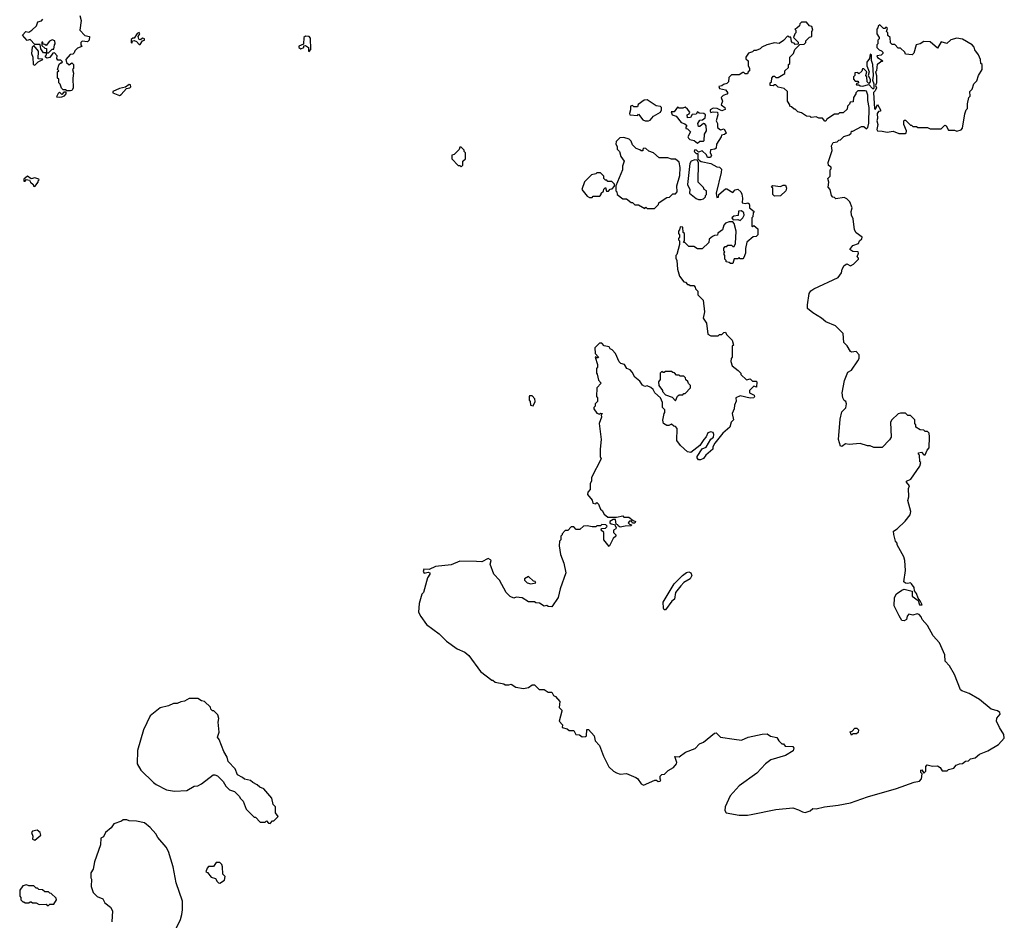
# Model space of a CAD drawing. Extents: x 1985742 to 2252716, y 78271 to 266492.
# Tile 29 of 250: x 2080430 to 2088472, y 133729 to 141081. Entities that reach past the tile are written whole.
import ezdxf

# ---------------------------------------------------------------- set-up
doc = ezdxf.new("R2010")
doc.units = 0

msp = doc.modelspace()

# ---------------------------------------------------------------- linework, layer by layer
at = {"layer": '0CON10XD'}
for points in [[(2080920, 141115), (2080932.5, 141075), (2080920, 140995), (2080963, 140953), (2081000, 140945), (2080997, 140913), (2080985, 140900), (2080940, 140905), (2080930, 140895), (2080930, 140875), (2080938.3, 140861.7), (2080901.7, 140848.3), (2080881.7, 140828.3), (2080875, 140810), (2080865, 140800), (2080841.7, 140798.3), (2080807.5, 140755), (2080813, 140733), (2080833, 140713), (2080855, 140730), (2080870, 140715), (2080870, 140685), (2080860, 140675), (2080870, 140645), (2080863.3, 140605), (2080867, 140523), (2080856.4, 140503.6), (2080845, 140500), (2080815, 140500), (2080805, 140510), (2080785, 140510), (2080771.7, 140521.7), (2080760, 140555), (2080750, 140565), (2080750, 140595), (2080740, 140605), (2080740, 140655), (2080750, 140665), (2080740, 140675), (2080751.7, 140718.3), (2080765, 140730), (2080775, 140730), (2080778.3, 140738.3), (2080765, 140750), (2080741.7, 140751.7), (2080732.5, 140765), (2080737, 140787), (2080715, 140810), (2080701.7, 140808.3), (2080677, 140773), (2080655, 140767.5), (2080640, 140775), (2080640, 140785), (2080650, 140795), (2080650, 140810), (2080665, 140810), (2080695, 140840), (2080708.3, 140841.7), (2080713, 140877), (2080720, 140885), (2080718.3, 140908.3), (2080695, 140917.5), (2080673, 140907), (2080645, 140870), (2080635, 140880), (2080621.7, 140881.7), (2080618.3, 140898.3), (2080611.7, 140898.3), (2080611.7, 140871.7), (2080635, 140850), (2080650, 140845), (2080650, 140810), (2080625, 140810), (2080602.5, 140842.5), (2080598.3, 140878.3), (2080555, 140880), (2080515, 140920), (2080491.7, 140911.7), (2080452.5, 140955), (2080480, 140985), (2080505, 140980), (2080530, 140995), (2080568.3, 141031.7), (2080577.5, 141065), (2080608.3, 141071.7), (2080620, 141085)], [(2086405, 134593.3), (2086607, 134633), (2086745, 134647.5), (2086791.7, 134631.7), (2086823, 134613), (2086845, 134610), (2086885, 134622.5), (2086908.3, 134641.7), (2086935, 134637.5), (2087003.6, 134656.4), (2087115, 134667.5), (2087215, 134687.5), (2087355, 134736.7), (2087590, 134805), (2087735, 134856.7), (2087780, 134865), (2087796.7, 134885), (2087800, 134925), (2087790, 134935), (2087790, 134955), (2087798.3, 134958.3), (2087815, 134930), (2087830, 134945), (2087830, 134985), (2087843, 134997), (2087885, 134986.7), (2087925, 134990), (2087947.5, 134975), (2087965, 134950), (2088005, 134950), (2088015, 134960), (2088058.3, 134971.7), (2088080, 134995), (2088105, 135007.5), (2088131.7, 135008.3), (2088155, 135026.7), (2088180, 135030), (2088195, 135046.2), (2088234, 135056), (2088270, 135085), (2088338.3, 135111.7), (2088425.8, 135165), (2088471.9, 135215), (2088467.7, 135245), (2088432.1, 135302.1), (2088409, 135355), (2088410.2, 135379.8), (2088438.3, 135411.7), (2088435.8, 135425), (2088415, 135438.8), (2088365, 135453.8), (2088270.2, 135530.2), (2088185, 135580), (2088125, 135601.2), (2088115, 135610), (2088066.2, 135735), (2088023.3, 135805), (2087990, 135845), (2087986.9, 135895), (2087942.5, 135995), (2087891.2, 136051.2), (2087843.8, 136135), (2087800, 136185), (2087793.8, 136205), (2087775.6, 136225.6), (2087759.3, 136230.7), (2087725, 136220), (2087693, 136227), (2087678.3, 136211.7), (2087673.3, 136185), (2087654.1, 136174.1), (2087635, 136177.5), (2087614, 136215), (2087573.3, 136295), (2087576, 136365), (2087590, 136395), (2087635, 136424.2), (2087655, 136431.2), (2087720, 136415), (2087720, 136375), (2087768.3, 136338.3), (2087780, 136305), (2087800, 136305), (2087785, 136337.5), (2087767.5, 136357.5), (2087755, 136397.5), (2087738.3, 136418.3), (2087736.7, 136445), (2087713.3, 136475), (2087705, 136483.3), (2087685, 136478), (2087665, 136481.2), (2087652.3, 136492.3), (2087663.8, 136585), (2087658.8, 136665), (2087650, 136695), (2087597.5, 136795), (2087597, 136807), (2087582.5, 136825), (2087568.3, 136878.3), (2087567.5, 136905), (2087597.5, 136925), (2087663, 136987), (2087701.7, 137038.3), (2087707.5, 137065), (2087683.3, 137155), (2087692.5, 137185), (2087690, 137255), (2087697.5, 137275), (2087672.5, 137305), (2087672.5, 137315), (2087709.5, 137330.5), (2087782.5, 137435), (2087790, 137465), (2087783, 137473), (2087780, 137525), (2087770, 137535), (2087770, 137545), (2087795, 137550), (2087815, 137530), (2087825, 137530), (2087842.5, 137567.5), (2087857.5, 137585), (2087861.2, 137675), (2087858.8, 137705), (2087845, 137720), (2087825, 137720), (2087815, 137730), (2087785, 137732.5), (2087750, 137755), (2087750, 137775), (2087740, 137785), (2087740, 137815), (2087705, 137850), (2087685, 137850), (2087665, 137870), (2087625, 137870), (2087605, 137862.5), (2087552.5, 137815), (2087542.5, 137795), (2087547, 137673), (2087535, 137650), (2087475, 137590), (2087405, 137590), (2087375, 137602.5), (2087355, 137602.5), (2087295, 137620), (2087205, 137612.5), (2087175, 137617.5), (2087145, 137597.5), (2087135, 137600), (2087118.8, 137655), (2087130.5, 137819.5), (2087145, 137880), (2087177, 137913), (2087182.5, 137945), (2087177.5, 137965), (2087163.6, 137973.6), (2087153, 137993), (2087147.5, 138035), (2087166.7, 138135), (2087195, 138202.5), (2087225, 138220), (2087276.7, 138295), (2087286.7, 138315), (2087286.4, 138346.4), (2087261.7, 138371.7), (2087225, 138367.5), (2087215, 138372.5), (2087189.3, 138419.3), (2087160, 138445), (2087155, 138520), (2087093, 138583), (2087013.9, 138613.9), (2086980, 138645), (2086907, 138687), (2086865, 138722.5), (2086863.6, 138753.6), (2086878.8, 138845), (2086892.3, 138867.7), (2086915, 138883.3), (2087115, 138977.5), (2087142.5, 139015), (2087147.5, 139045), (2087164.1, 139075.9), (2087185, 139087.5), (2087217, 139073), (2087240, 139085), (2087280, 139125), (2087280, 139135), (2087270, 139145), (2087280, 139175), (2087277.5, 139185), (2087235, 139190), (2087210, 139205), (2087235, 139237.5), (2087280, 139255), (2087290, 139275), (2087308.3, 139291.7), (2087310, 139305), (2087260.7, 139340.7), (2087247.5, 139365), (2087237.5, 139455), (2087222.5, 139485), (2087220, 139515), (2087230, 139545), (2087210, 139595), (2087185, 139620), (2087165, 139630), (2087095, 139620), (2087085, 139630), (2087071.7, 139631.7), (2087060, 139645), (2087050, 139695), (2087032.5, 139715), (2087037.5, 139755), (2087030, 139785), (2087050, 139805), (2087050, 139855), (2087057.5, 139865), (2087056.4, 139876.4), (2087035, 139890), (2087033.3, 139915), (2087067, 140013), (2087059.3, 140050.7), (2087075, 140080), (2087107, 140083), (2087121.7, 140098.3), (2087135, 140100), (2087161.7, 140128.3), (2087205, 140140), (2087220, 140155), (2087225, 140170), (2087235, 140170), (2087305, 140210), (2087325, 140210), (2087345, 140190), (2087358.3, 140201.7), (2087366.4, 140236.4), (2087368, 140365), (2087357.5, 140422.5), (2087356.2, 140463.8), (2087345, 140496.7), (2087335, 140501.2), (2087275, 140500), (2087260, 140485), (2087260, 140475), (2087240, 140445), (2087238.3, 140411.7), (2087211.7, 140408.3), (2087208.3, 140391.7), (2087190, 140375), (2087188.3, 140351.7), (2087155, 140320), (2087125, 140320), (2087115, 140310), (2087085, 140310), (2087021.7, 140268.3), (2087015, 140252.5), (2087005, 140252.5), (2086987, 140277), (2086958.3, 140278.3), (2086935, 140287.5), (2086895, 140282.5), (2086885, 140290), (2086855, 140292.5), (2086815, 140320), (2086785, 140330), (2086765, 140350), (2086755, 140350), (2086735, 140370), (2086720, 140375), (2086720, 140385), (2086700, 140415), (2086700, 140495), (2086675, 140520), (2086625, 140530), (2086605, 140550), (2086595, 140550), (2086585, 140540), (2086560, 140545), (2086560, 140565), (2086570, 140575), (2086572.5, 140605), (2086585, 140620), (2086595, 140620), (2086605, 140610), (2086625, 140610), (2086678.3, 140641.7), (2086680, 140665), (2086708.3, 140691.7), (2086710, 140715), (2086720, 140725), (2086720, 140775), (2086750, 140805), (2086761.7, 140838.3), (2086801.7, 140878.3), (2086838.3, 140881.7), (2086850, 140895), (2086851.7, 140908.3), (2086881.7, 140938.3), (2086900, 140945), (2086900, 140985), (2086907.5, 140995), (2086900, 141025), (2086881.7, 141031.7), (2086855, 141060), (2086815, 141060), (2086801.7, 141048.3), (2086798.3, 141031.7), (2086778.3, 141011.7), (2086760, 141005), (2086770, 140995), (2086770, 140975), (2086760, 140965), (2086750, 140935), (2086788.3, 140898.3), (2086788.3, 140881.7), (2086765, 140880), (2086755, 140890), (2086741.7, 140891.7), (2086733, 140903), (2086728.3, 140938.3), (2086715, 140940), (2086705, 140950), (2086669.3, 140910.7), (2086631.7, 140888.3), (2086595, 140892.5), (2086533, 140877), (2086491.7, 140858.3), (2086477, 140843), (2086445, 140830), (2086425, 140830), (2086415, 140820), (2086381.7, 140808.3), (2086360, 140775), (2086361.7, 140761.7), (2086380, 140745), (2086380, 140705), (2086390, 140685), (2086390, 140665), (2086380, 140655), (2086375, 140640), (2086355, 140640), (2086345, 140650), (2086335, 140650), (2086305, 140630), (2086245, 140630), (2086221.7, 140608.3), (2086220, 140575), (2086205, 140560), (2086178.3, 140551.7), (2086165, 140540), (2086140, 140535), (2086145, 140520), (2086195, 140507.5), (2086212.5, 140485), (2086205, 140472.5), (2086175, 140462.5), (2086160, 140445), (2086170, 140415), (2086160, 140385), (2086190, 140365), (2086191.7, 140348.3), (2086165, 140337.5), (2086127, 140357), (2086095, 140360), (2086070, 140345), (2086070, 140335), (2086075, 140322.5), (2086095, 140330), (2086130, 140325), (2086132.5, 140305), (2086117.5, 140255), (2086130, 140235), (2086130.5, 140200.5), (2086155, 140182.5), (2086185, 140190), (2086200, 140155), (2086187, 140143), (2086161.7, 140138.3), (2086160, 140125), (2086120, 140065), (2086118.3, 140031.7), (2086106.4, 140023.6), (2086071.7, 140018.3), (2086070, 139995), (2086080, 139975), (2086073, 139957), (2086047, 139957), (2086038.8, 139978.8), (2086005, 140010), (2085975, 140000), (2085957, 140017), (2085945, 140020), (2085940, 140005), (2085955, 139990), (2085968.3, 139988.3), (2085967.5, 139945), (2085981.2, 139931.2), (2085995, 139923.3), (2086075, 139907.5), (2086125, 139880), (2086147, 139877), (2086161.7, 139861.7), (2086160, 139835), (2086117.5, 139665), (2086125, 139630), (2086138.3, 139631.7), (2086140, 139655), (2086195, 139700), (2086205, 139700), (2086255, 139670), (2086275, 139692.5), (2086295, 139696.7), (2086320, 139675), (2086327, 139657), (2086332.5, 139625), (2086330, 139585), (2086355, 139580), (2086377.5, 139587.5), (2086388.3, 139578.3), (2086390, 139565)], [(2081415, 140880), (2081431.7, 140908.3), (2081450, 140915), (2081450, 140925), (2081435, 140930), (2081415, 140917.5), (2081403.6, 140923.6), (2081397, 140943), (2081412.5, 140965), (2081405, 140977.5), (2081390.7, 140969.3), (2081365, 140930), (2081355, 140930), (2081341.7, 140918.3), (2081340, 140895), (2081345, 140890), (2081351.7, 140908.3), (2081365, 140912.5), (2081385, 140903.3), (2081405, 140880), (2081415, 140880)], [(2087611.7, 140151.7), (2087665, 140153.3), (2087670, 140155), (2087672.5, 140175), (2087650, 140225), (2087650, 140255), (2087655, 140260), (2087665, 140260), (2087705, 140220), (2087715, 140220), (2087725, 140210), (2087755, 140210), (2087765, 140200), (2087845, 140200), (2087865, 140190), (2087955, 140190), (2087985, 140220), (2087997.5, 140215), (2088015, 140180), (2088065, 140180), (2088085, 140172.5), (2088118.3, 140181.7), (2088130, 140195), (2088148.3, 140311.7), (2088160, 140345), (2088170, 140355), (2088170, 140395), (2088183, 140447), (2088191.7, 140458.3), (2088190, 140495), (2088210, 140515), (2088223, 140557), (2088247, 140583), (2088260, 140625), (2088290, 140675), (2088290, 140715), (2088280, 140725), (2088277, 140757), (2088260, 140795), (2088230, 140835), (2088227, 140857), (2088210, 140875), (2088131.7, 140921.7), (2088085, 140930), (2088035, 140917.5), (2088001.7, 140888.3), (2087955, 140900), (2087925, 140850), (2087865, 140900), (2087815, 140903.3), (2087785, 140883.3), (2087753.3, 140876.7), (2087731.7, 140808.3), (2087720, 140795), (2087665, 140800), (2087660, 140815), (2087625, 140850), (2087605, 140850), (2087578.3, 140878.3), (2087555, 140880), (2087541.7, 140891.7), (2087540, 140935), (2087521.7, 140951.7), (2087520, 140975), (2087510, 140985), (2087518.3, 141008.3), (2087505, 141020), (2087495, 141010), (2087485, 141010), (2087455, 141040), (2087441.7, 141028.3), (2087440, 141015), (2087430, 141005), (2087430, 140965), (2087450, 140935), (2087450, 140925), (2087440, 140915), (2087440, 140885), (2087430, 140875), (2087430, 140855), (2087450, 140835), (2087468.3, 140828.3), (2087480, 140815), (2087480, 140805), (2087467, 140793), (2087430, 140785), (2087435, 140772.5), (2087471.7, 140751.7), (2087480, 140745), (2087475, 140740), (2087465, 140740), (2087445, 140720), (2087433, 140717), (2087427.5, 140665), (2087420, 140655), (2087427.5, 140625), (2087427.5, 140565), (2087420, 140545), (2087427.5, 140525), (2087418.3, 140501.7), (2087403.8, 140486.2), (2087412.3, 140352.3), (2087420, 140350), (2087435, 140390), (2087460, 140345), (2087460, 140335), (2087445, 140332.5), (2087433.3, 140316.7), (2087436.2, 140275), (2087430, 140255), (2087438.8, 140225), (2087430, 140185), (2087437, 140173), (2087475, 140172.5), (2087515, 140163.3), (2087565, 140170), (2087611.7, 140151.7)], [(2082795, 140822.5), (2082807, 140837), (2082805, 140930), (2082795, 140943.3), (2082765, 140947.5), (2082750, 140935), (2082748.3, 140881.7), (2082710, 140865), (2082710, 140855), (2082727, 140843), (2082750, 140855), (2082751.7, 140868.3), (2082765, 140870), (2082790, 140855), (2082790, 140825), (2082795, 140822.5)], [(2080555, 140710), (2080581.7, 140738.3), (2080620, 140755), (2080615, 140760), (2080581.7, 140761.7), (2080582.5, 140825), (2080545, 140870), (2080533, 140857), (2080527.5, 140805), (2080537.5, 140775), (2080540, 140715), (2080555, 140710)], [(2087405, 140520), (2087410, 140525), (2087410, 140555), (2087397.5, 140585), (2087402.5, 140625), (2087397.5, 140715), (2087387, 140747), (2087387.5, 140795), (2087375, 140800), (2087370, 140765), (2087350, 140735), (2087350, 140705), (2087367.5, 140655), (2087360, 140625), (2087377, 140597), (2087377.5, 140575), (2087365, 140560), (2087353, 140573), (2087350, 140615), (2087340, 140625), (2087350, 140655), (2087325, 140680), (2087315, 140680), (2087308.3, 140661.7), (2087285, 140640), (2087275, 140650), (2087251.7, 140648.3), (2087250, 140625), (2087240, 140615), (2087240, 140595), (2087255, 140580), (2087278.3, 140578.3), (2087280, 140565), (2087261.7, 140558.3), (2087265, 140550), (2087285, 140550), (2087295, 140540), (2087315, 140537.5), (2087365, 140553.3), (2087395, 140520), (2087405, 140520)], [(2081245, 140462.5), (2081260, 140470), (2081301.7, 140518.3), (2081330, 140525), (2081336.4, 140533.6), (2081335, 140550), (2081325, 140552.5), (2081295, 140530), (2081245, 140520), (2081190, 140495), (2081190, 140485), (2081245, 140462.5)], [(2080755, 140447.5), (2080775, 140452.5), (2080795, 140460), (2080810, 140475), (2080808.3, 140488.3), (2080791.7, 140488.3), (2080775, 140470), (2080755, 140490), (2080745, 140480), (2080731.7, 140451.7), (2080755, 140447.5)], [(2085565, 140254.4), (2085579.8, 140260.2), (2085607.5, 140295), (2085663.9, 140326.1), (2085673.3, 140345), (2085672.5, 140365), (2085665, 140372.5), (2085628.3, 140378.3), (2085555, 140427.5), (2085530, 140425), (2085481.7, 140388.3), (2085475, 140370), (2085445, 140370), (2085435, 140380), (2085420, 140375), (2085420, 140345), (2085410, 140315), (2085413.6, 140303.6), (2085475, 140300), (2085485, 140310), (2085520, 140265), (2085537.5, 140255), (2085565, 140254.4)], [(2085965, 140072.5), (2085985, 140090), (2086015, 140090), (2086020, 140095), (2086023, 140147), (2086040, 140175), (2086037.5, 140215), (2086025, 140230), (2086015, 140232.5), (2085985, 140210), (2085975, 140210), (2085970, 140235), (2085985, 140260), (2086007, 140263), (2086029.3, 140280.7), (2086032.5, 140305), (2086016.4, 140316.4), (2085978.3, 140318.3), (2085965, 140330), (2085955, 140310), (2085922.5, 140307.5), (2085908.3, 140281.7), (2085885, 140280), (2085882.5, 140305), (2085898.3, 140311.7), (2085902.5, 140325), (2085885, 140350), (2085865, 140367.5), (2085845, 140360), (2085815, 140360), (2085803, 140367), (2085775, 140330), (2085751.7, 140328.3), (2085760, 140305), (2085793, 140293), (2085831.7, 140241.7), (2085861.7, 140231.7), (2085878.3, 140218.3), (2085870, 140205), (2085871.7, 140191.7), (2085885, 140190), (2085910, 140165), (2085887.5, 140125), (2085893, 140113), (2085903, 140103), (2085940, 140095), (2085965, 140072.5)], [(2085615, 139540), (2085648.3, 139571.7), (2085650, 139585), (2085660, 139595), (2085715, 139630), (2085738.3, 139631.7), (2085765, 139660), (2085785, 139660), (2085800, 139675), (2085797.5, 139725), (2085821.2, 139808.8), (2085824.2, 139874.2), (2085816.9, 139916.9), (2085785, 139943.3), (2085755, 139943.3), (2085723, 139953), (2085652.5, 139952.5), (2085607.5, 139995), (2085569.3, 140009.3), (2085545, 140030), (2085528.3, 140031.7), (2085520, 140025), (2085518.3, 140011.7), (2085505, 140010), (2085495, 140020), (2085465, 140030), (2085435, 140060), (2085425, 140090), (2085407, 140107), (2085365, 140120), (2085333, 140117), (2085303, 140087), (2085300, 140065), (2085310, 140045), (2085310, 140025), (2085330, 140005), (2085340, 139965), (2085367.5, 139925), (2085352.5, 139885), (2085352.5, 139855), (2085300, 139725), (2085300, 139685), (2085307, 139677), (2085310, 139655), (2085355, 139620), (2085385, 139620), (2085425, 139590), (2085435, 139590), (2085455, 139570), (2085485, 139570), (2085535, 139540), (2085545, 139550), (2085555, 139540), (2085615, 139540)], [(2084035, 139880), (2084050, 139895), (2084050, 139925), (2084070, 139945), (2084070, 139995), (2084060, 140005), (2084060, 140015), (2084035, 140040), (2084025, 140040), (2084018.3, 140021.7), (2083978.3, 139981.7), (2083960, 139975), (2083960, 139945), (2084011.7, 139891.7), (2084025, 139890), (2084035, 139880)], [(2085995, 139612.5), (2086015, 139620), (2086030, 139635), (2086030, 139645), (2086040, 139655), (2086040, 139685), (2086020, 139695), (2086015, 139710), (2085972.5, 139755), (2085974.2, 139914.2), (2085963.9, 139933.9), (2085945, 139936.2), (2085914.2, 139925.8), (2085902.2, 139907.8), (2085885.6, 139735), (2085902.5, 139695), (2085900, 139665), (2085955, 139622.5), (2085973, 139613), (2085995, 139612.5)], [(2080555, 139720), (2080580, 139755), (2080580, 139765), (2080590, 139775), (2080585, 139780), (2080555, 139790), (2080522.5, 139782.5), (2080495, 139802.5), (2080465, 139780), (2080465, 139762.5), (2080475, 139762.5), (2080482.5, 139777.5), (2080510, 139770), (2080517.5, 139755), (2080540, 139735), (2080541.7, 139721.7), (2080555, 139720)], [(2085105, 139630), (2085115, 139640), (2085168.3, 139641.7), (2085180, 139655), (2085180, 139665), (2085198.3, 139681.7), (2085201.7, 139698.3), (2085215, 139710), (2085221.7, 139681.7), (2085238.3, 139681.7), (2085251.7, 139698.3), (2085268.3, 139701.7), (2085288.3, 139721.7), (2085288.3, 139738.3), (2085265, 139760), (2085235, 139760), (2085225, 139770), (2085215, 139770), (2085200, 139785), (2085200, 139805), (2085175, 139830), (2085145, 139830), (2085137, 139823), (2085100, 139815), (2085043, 139757), (2085020, 139695), (2085065, 139640), (2085085, 139630), (2085105, 139630)], [(2086595, 139640), (2086580, 139655), (2086580, 139705), (2086570, 139715), (2086581.7, 139728.3), (2086645, 139720), (2086665, 139730), (2086685, 139730), (2086692.5, 139705), (2086686.7, 139685), (2086645, 139642.5), (2086595, 139640)], [(2086390, 139565), (2086390, 139545), (2086430, 139515), (2086420, 139505), (2086417, 139473), (2086410, 139465), (2086410, 139395), (2086415, 139390), (2086425, 139400), (2086460, 139375), (2086460, 139325), (2086445, 139310), (2086421.7, 139308.3), (2086370, 139265), (2086357, 139213), (2086356.7, 139175), (2086345, 139140), (2086335, 139130), (2086315, 139130), (2086305, 139140), (2086295, 139130), (2086265, 139130), (2086255, 139090), (2086235, 139090), (2086225, 139100), (2086200, 139105), (2086200, 139115), (2086190, 139125), (2086190, 139155), (2086182.5, 139165), (2086182.5, 139177.5), (2086190, 139185), (2086180, 139195), (2086180, 139215), (2086191.7, 139228.3), (2086205, 139230), (2086215, 139240), (2086245, 139240), (2086255, 139230), (2086265, 139230), (2086277, 139253), (2086282.5, 139355), (2086266.4, 139416.4), (2086255, 139430), (2086225, 139430), (2086195, 139420), (2086180, 139405), (2086170, 139365), (2086131.7, 139338.3), (2086128.3, 139321.7), (2086105, 139320), (2086088.3, 139311.7), (2086061.7, 139288.3), (2086058.3, 139261.7), (2086005, 139210), (2085965, 139210), (2085935, 139230), (2085895, 139230), (2085865, 139260), (2085851.7, 139261.7), (2085860, 139275), (2085860, 139335), (2085850, 139345), (2085847, 139387), (2085825, 139390), (2085820, 139365), (2085810, 139355), (2085810, 139335), (2085820, 139325), (2085820, 139305), (2085810, 139295), (2085810, 139285), (2085820, 139275), (2085820, 139245), (2085797, 139163), (2085790, 139155), (2085790, 139135), (2085797.5, 139115), (2085802.5, 139045), (2085818.3, 138988.3), (2085855, 138940), (2085868.3, 138938.3), (2085885, 138920), (2085895, 138920), (2085905, 138910), (2085935, 138910), (2085948.3, 138898.3), (2085950, 138885), (2085970, 138865), (2085970, 138835), (2086011.7, 138791.7), (2086022.5, 138695), (2086012.5, 138645), (2086040, 138605), (2086050, 138515), (2086075, 138500), (2086135, 138500), (2086145, 138510), (2086165, 138510), (2086181.7, 138528.3), (2086195, 138530), (2086201.7, 138511.7), (2086250, 138465), (2086260, 138425), (2086250, 138415), (2086250, 138325), (2086240, 138315), (2086238.3, 138291.7), (2086250, 138255), (2086298.3, 138218.3), (2086320, 138195), (2086320, 138185), (2086365, 138140), (2086395, 138150), (2086415, 138130), (2086445, 138130), (2086450, 138125), (2086448.3, 138081.7), (2086425, 138090), (2086390, 138055), (2086390, 138035), (2086430, 138015), (2086432.5, 138005), (2086425, 137993.8), (2086395, 137991.2), (2086315, 138011.2), (2086280, 137995), (2086283, 137967), (2086267.5, 137935), (2086266.7, 137905), (2086250, 137865), (2086260, 137815), (2086240, 137795), (2086230, 137755), (2086172.5, 137705), (2086107.5, 137625), (2086092.5, 137595), (2086090, 137575), (2086033.6, 137526.4), (2086015, 137500), (2085991.7, 137488.3), (2085975, 137487.5), (2085962.5, 137505), (2085962.5, 137515), (2086005, 137577.5), (2086038, 137592), (2086074.2, 137655.8), (2086096.1, 137673.9), (2086100, 137695), (2086095, 137710), (2086075, 137717.5), (2086051.7, 137708.3), (2086036.7, 137675), (2086017.5, 137655), (2085986.2, 137603.8), (2085911.7, 137548.3), (2085884.2, 137554.2), (2085826.7, 137605), (2085797.5, 137645), (2085800, 137745), (2085785, 137760), (2085771.7, 137761.7), (2085755, 137780), (2085731.7, 137768.3), (2085715, 137767.5), (2085687.5, 137785), (2085683, 137813), (2085693, 137867), (2085700, 137875), (2085700, 137895), (2085680, 137915), (2085680, 137955), (2085662.5, 137995), (2085617.5, 138035), (2085603, 138063), (2085585, 138077.5), (2085555, 138092.5), (2085535, 138087.5), (2085517, 138097), (2085495, 138130), (2085453.6, 138163.6), (2085432.5, 138205), (2085415, 138222.5), (2085390, 138235), (2085370, 138265), (2085340, 138275), (2085327, 138287), (2085297.5, 138355), (2085270, 138385), (2085253.6, 138393.6), (2085245, 138410), (2085205, 138420), (2085185, 138440), (2085165, 138440), (2085128.3, 138401.7), (2085130, 138355), (2085157.5, 138325), (2085155, 138320), (2085145, 138320), (2085135, 138330), (2085130, 138325), (2085150, 138265), (2085150, 138245), (2085140, 138235), (2085140, 138195), (2085147, 138187), (2085157.5, 138137.5), (2085180, 138115), (2085143, 138077), (2085140, 138005), (2085150, 137995), (2085150, 137965), (2085130, 137945), (2085130, 137925), (2085120, 137915), (2085120, 137905), (2085145, 137870), (2085165, 137860), (2085175, 137870), (2085190, 137865), (2085180, 137855), (2085182.5, 137835), (2085163.3, 137785), (2085180, 137655), (2085170, 137575), (2085170, 137515), (2085180, 137495), (2085100, 137345), (2085100, 137315), (2085090, 137295), (2085090, 137245), (2085070, 137225), (2085067.5, 137205), (2085105, 137160), (2085110, 137135), (2085135, 137130), (2085145, 137140), (2085157, 137127), (2085172.5, 137085), (2085187.5, 137075), (2085202.5, 137045), (2085235, 137020), (2085305, 137020), (2085355, 137030), (2085365, 137020), (2085405, 137020), (2085441.7, 136991.7), (2085460, 136985), (2085455, 136970), (2085435, 136970), (2085428.3, 136988.3), (2085411.7, 136988.3), (2085400, 136975), (2085411.7, 136961.7), (2085428.3, 136958.3), (2085425, 136950), (2085375, 136947.5), (2085335, 136937.5), (2085318.3, 136948.3), (2085315, 136957.5), (2085303, 136963), (2085295, 137000), (2085278.3, 137001.7), (2085250, 136985), (2085250, 136975), (2085260, 136965), (2085288.8, 136958.8), (2085302.5, 136935), (2085300, 136925), (2085280, 136915), (2085280, 136895), (2085300, 136875), (2085300, 136865), (2085277.5, 136845), (2085245, 136780), (2085200, 136835), (2085200, 136895), (2085180, 136915), (2085181.7, 136928.3), (2085215, 136930), (2085225, 136940), (2085227, 136947), (2085217, 136957), (2085185, 136960), (2085175, 136950), (2085145, 136950), (2085135, 136940), (2085105, 136940), (2085065, 136950), (2085035, 136947.5), (2085005, 136920), (2084975, 136920), (2084955, 136940), (2084935, 136940), (2084908.3, 136911.7), (2084885, 136910), (2084860, 136885), (2084860, 136875), (2084850, 136865), (2084850, 136835), (2084840, 136825), (2084837.5, 136785), (2084846.2, 136715), (2084873.8, 136645), (2084890, 136565), (2084843.3, 136435), (2084827.5, 136365), (2084775, 136287.5), (2084745, 136290), (2084735, 136300), (2084713, 136293), (2084675, 136317.5), (2084645, 136320), (2084635, 136330), (2084585, 136330), (2084535, 136362.5), (2084485, 136367.5), (2084465, 136360), (2084435, 136372.5), (2084403.9, 136403.9), (2084347.5, 136505), (2084302.5, 136555), (2084272.5, 136635), (2084280, 136665), (2084275, 136672.5), (2084255, 136683.3), (2084205, 136656.2), (2084160.8, 136659.2), (2084025, 136662), (2083955, 136630), (2083825.9, 136615.9), (2083775, 136592.5), (2083731.2, 136595), (2083724.2, 136575), (2083733.6, 136563.6), (2083765, 136570), (2083780, 136565), (2083780, 136555), (2083760, 136525), (2083727.5, 136405), (2083715, 136390), (2083693.3, 136315), (2083687.5, 136245), (2083705, 136210), (2083753.6, 136143.6), (2083856.4, 136066.4), (2083915, 136007.5), (2084003.9, 135943.9), (2084065, 135917.5), (2084099.5, 135889.5), (2084195, 135760), (2084285, 135690), (2084295, 135690), (2084313, 135673), (2084385, 135660), (2084395, 135650), (2084425, 135650), (2084445, 135657.5), (2084483, 135633), (2084545, 135620), (2084585, 135630), (2084615, 135650), (2084635, 135650), (2084672.7, 135612.7), (2084715, 135612), (2084745, 135592.5), (2084775, 135590), (2084790, 135565), (2084806.4, 135556.4), (2084842.5, 135515), (2084837.5, 135465), (2084857.5, 135445), (2084857.5, 135435), (2084837.5, 135355), (2084862.5, 135325), (2084861.7, 135301.7), (2084901.7, 135291.7), (2084918.3, 135278.3), (2084955, 135277.5), (2084972.5, 135245), (2085001.7, 135241.7), (2085025, 135227.5), (2085051.7, 135228.3), (2085060, 135235), (2085062.5, 135287.5), (2085075, 135287.5), (2085122.5, 135235), (2085130, 135195), (2085166.1, 135156.1), (2085198.3, 135068.3), (2085240.7, 134980.7), (2085280, 134945), (2085305, 134932.5), (2085335, 134922.5), (2085386.4, 134926.4), (2085463.6, 134893.6), (2085476.4, 134886.4), (2085505, 134843.3), (2085525, 134833.3), (2085618.3, 134871.7), (2085631.7, 134871.7), (2085645, 134862.5), (2085660, 134865), (2085667.5, 134875), (2085660, 134885), (2085660, 134905), (2085675, 134920), (2085697, 134923), (2085727.5, 134952.5), (2085770, 134975), (2085793.3, 135005), (2085796.2, 135016.2), (2085780, 135065), (2085817, 135063), (2085869.3, 135100.7), (2085948.3, 135131.7), (2085981.7, 135168.3), (2086015, 135183.8), (2086105, 135256.7), (2086118.3, 135258.3), (2086153.6, 135223.6), (2086266.7, 135206.7), (2086325, 135200), (2086380, 135225), (2086495, 135249.2), (2086535, 135250), (2086563, 135233), (2086615, 135220), (2086630, 135195), (2086655, 135170), (2086668.3, 135168.3), (2086681.7, 135151.7), (2086745, 135147.5), (2086753.3, 135135), (2086747.7, 135112.3), (2086686.1, 135073.9), (2086565, 135037.5), (2086522.5, 135005), (2086449.3, 134930.7), (2086305, 134827.5), (2086232.5, 134745), (2086192.5, 134655), (2086190, 134625), (2086200, 134605), (2086305, 134587.5), (2086375, 134587.5), (2086405, 134593.3)], [(2086315, 139442.5), (2086336.4, 139463.6), (2086347.5, 139485), (2086343.6, 139503.6), (2086325, 139520), (2086301.7, 139518.3), (2086298.3, 139481.7), (2086263, 139477), (2086247.5, 139465), (2086258.3, 139448.3), (2086295, 139450), (2086315, 139442.5)], [(2085785, 137970), (2085801.7, 138008.3), (2085815, 138020), (2085845, 138020), (2085855, 138030), (2085865, 138030), (2085910, 138075), (2085910, 138095), (2085891.7, 138111.7), (2085888.3, 138128.3), (2085871.7, 138141.7), (2085868.3, 138158.3), (2085855, 138170), (2085825, 138170), (2085815, 138180), (2085795, 138180), (2085778.3, 138198.3), (2085765, 138200), (2085755, 138210), (2085705, 138210), (2085695, 138200), (2085685, 138200), (2085675, 138210), (2085660, 138195), (2085660, 138145), (2085647.5, 138125), (2085650, 138095), (2085680, 138055), (2085680, 138045), (2085705, 138020), (2085758.3, 137998.3), (2085785, 137970)], [(2084625, 137930), (2084640, 137965), (2084637, 137987), (2084615, 138010), (2084595, 138010), (2084590, 138005), (2084590, 137975), (2084600, 137965), (2084603, 137933), (2084625, 137930)], [(2085695, 136263.3), (2085687.7, 136277.7), (2085686, 136325), (2085774.5, 136475.5), (2085843.3, 136545), (2085875, 136568.8), (2085895, 136573.8), (2085912.5, 136565), (2085920, 136545), (2085905, 136517.5), (2085855, 136487.5), (2085829.7, 136460.3), (2085786.4, 136403.6), (2085778.2, 136351.8), (2085756.5, 136333.5), (2085705, 136263.8), (2085695, 136263.3)], [(2084605, 136476.7), (2084645, 136482.5), (2084640, 136495), (2084627.5, 136497.5), (2084586.4, 136536.4), (2084553, 136517), (2084552.5, 136505), (2084575, 136483.3), (2084605, 136476.7)], [(2082475, 134520), (2082495, 134540), (2082505, 134540), (2082540, 134575), (2082520, 134605), (2082520, 134655), (2082500, 134675), (2082490, 134725), (2082425, 134802.5), (2082390, 134815), (2082370, 134835), (2082333, 134853), (2082315, 134870), (2082265, 134880), (2082250, 134895), (2082210, 134915), (2082190, 134965), (2082132.5, 135025), (2082125, 135060), (2082096.4, 135106.4), (2082060, 135205), (2082046.7, 135225), (2082060, 135265), (2082050, 135345), (2082057.5, 135375), (2082047, 135407), (2082015, 135440), (2082005, 135440), (2081991.7, 135451.7), (2081988.3, 135468.3), (2081940, 135515), (2081915, 135520), (2081885, 135540), (2081815, 135540), (2081775, 135517.5), (2081745, 135512.5), (2081715, 135497.5), (2081685, 135497.5), (2081645, 135480), (2081576.4, 135463.6), (2081495, 135397.5), (2081440, 135285), (2081393.3, 135115), (2081388.8, 135005), (2081420, 134955), (2081524.1, 134854.1), (2081545, 134837.5), (2081630, 134795), (2081695, 134783.3), (2081795, 134787.5), (2081855, 134822.5), (2081885, 134827.5), (2081915, 134842.5), (2082010, 134915), (2082025, 134916.7), (2082045, 134907.5), (2082093, 134863), (2082112.5, 134825), (2082143.6, 134793.6), (2082185, 134780), (2082225, 134740), (2082230, 134725), (2082255, 134700), (2082280, 134635), (2082345, 134570), (2082355, 134570), (2082395, 134530), (2082435, 134530), (2082445, 134540), (2082461.7, 134521.7), (2082475, 134520)], [(2087225, 135240), (2087211.7, 135268.3), (2087228.3, 135271.7), (2087251.7, 135298.3), (2087268.3, 135298.3), (2087280, 135285), (2087278.3, 135261.7), (2087265, 135250), (2087235, 135250), (2087225, 135240)], [(2081709.3, 133660.7), (2081742.5, 133735), (2081753.3, 133775), (2081760, 133815), (2081760, 133885), (2081706.7, 134035), (2081682.5, 134165), (2081645, 134290), (2081627.5, 134325), (2081557.5, 134405), (2081542.5, 134435), (2081495, 134487.5), (2081450, 134525), (2081385, 134537.5), (2081325, 134540), (2081305, 134550), (2081275, 134550), (2081261.7, 134538.3), (2081200, 134515), (2081176.4, 134483.6), (2081130, 134445), (2081115, 134410), (2081091.7, 134398.3), (2081090, 134345), (2081040, 134205), (2081030, 134145), (2081010, 134115), (2081010, 134075), (2081017.5, 134065), (2081012.5, 134005), (2081030, 133955), (2081063, 133923), (2081110, 133905), (2081125, 133870), (2081172.5, 133835), (2081186.7, 133805), (2081183.3, 133715)], [(2080555, 134383.8), (2080602, 134425), (2080596.2, 134445), (2080573.8, 134463.8), (2080535, 134457.5), (2080526, 134445), (2080536, 134415), (2080535, 134390), (2080555, 134383.8)], [(2082065, 134032.5), (2082103, 134057), (2082107.5, 134085), (2082090, 134105), (2082087.5, 134165), (2082080, 134185), (2082065, 134200), (2082035, 134200), (2082011.7, 134168.3), (2081971.7, 134168.3), (2081960, 134155), (2081950, 134125), (2081965, 134120), (2081995, 134080), (2082030, 134070), (2082042.5, 134045), (2082053.9, 134033.9), (2082065, 134032.5)], [(2080665, 133850), (2080675, 133860), (2080708.3, 133861.7), (2080730, 133895), (2080728.3, 133908.3), (2080688.3, 133948.3), (2080675, 133950), (2080665, 133960), (2080635, 133960), (2080617, 133977), (2080585, 133980), (2080575, 133990), (2080565, 133990), (2080545, 134010), (2080505, 134010), (2080485, 134017.5), (2080455, 134010), (2080430, 133975), (2080430, 133925), (2080440, 133915), (2080440, 133895), (2080455, 133880), (2080465, 133880), (2080475, 133870), (2080505, 133870), (2080515, 133880), (2080525, 133880), (2080535, 133870), (2080565, 133870), (2080588.3, 133858.3), (2080645, 133860), (2080655, 133850), (2080665, 133850)]]:
    msp.add_lwpolyline(points, dxfattribs=at)

doc.saveas('drawing.dxf')
